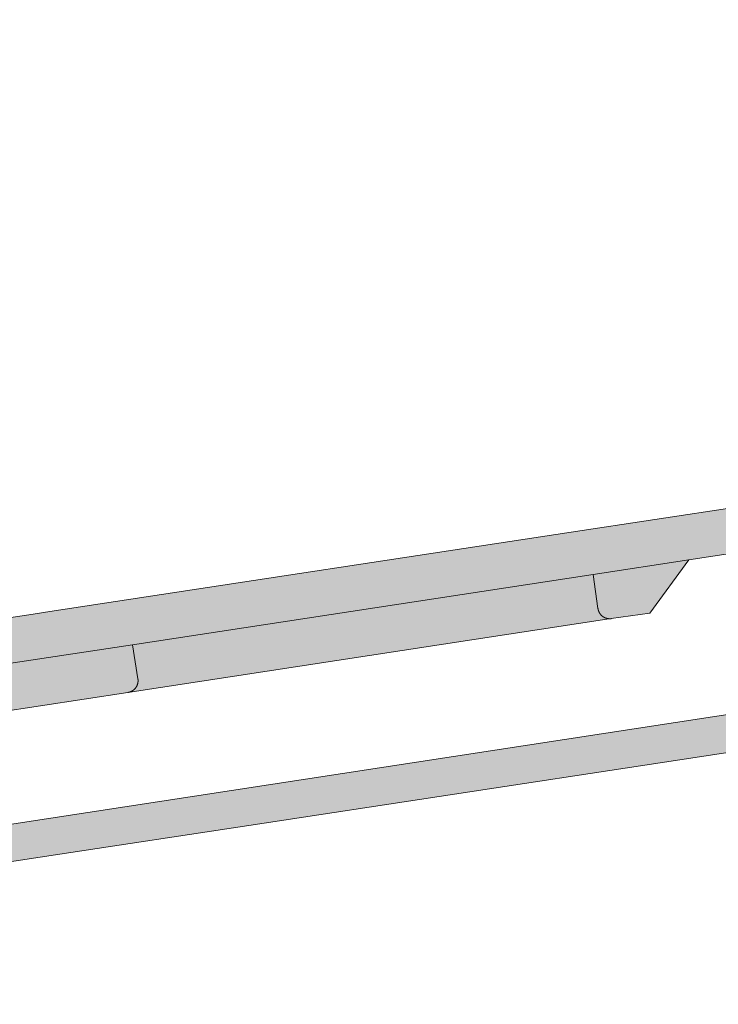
# Model space of a CAD drawing. Extents: x 97094 to 109644, y 463509 to 471969.
# Tile 180 of 256: x 103057 to 103083, y 468591 to 468629. Entities that reach past the tile are written whole.
import ezdxf

# ---------------------------------------------------------------- set-up
doc = ezdxf.new("R2010")
doc.units = 0
doc.layers.add('109 Onkruidbestrijding elementen', color=6, linetype='Continuous', lineweight=20, true_color=0xff00ff)

msp = doc.modelspace()

# ---------------------------------------------------------------- hatches: boundary and pattern name
at = {"layer": '109 Onkruidbestrijding elementen', "true_color": 0xff00ff}
for points in [[(103267.585, 468638.032), (103261.018, 468637.018), (103256.162, 468636.268), (103249.203, 468635.193), (103230.547, 468632.327), (103229.061, 468632.053), (103210.452, 468629.208), (103203.878, 468628.206), (103198.685, 468627.415), (103192.047, 468626.403), (103173.428, 468623.556), (103171.937, 468623.324), (103153.262, 468620.441), (103146.33, 468619.372), (103141.316, 468618.599), (103134.878, 468617.606), (103116.355, 468614.776), (103114.768, 468614.514), (103096.167, 468611.681), (103089.628, 468610.68), (103084.134, 468609.839), (103077.713, 468608.856), (103059.066, 468606.022), (103057.558, 468605.793), (103057.252, 468605.747), (103038.285, 468602.864), (103038.254, 468602.866), (103038.222, 468602.868), (103038.191, 468602.871), (103038.16, 468602.875), (103038.129, 468602.879), (103038.098, 468602.884), (103038.067, 468602.889), (103038.036, 468602.894), (103038.005, 468602.9), (103037.975, 468602.907), (103037.944, 468602.914), (103037.914, 468602.922), (103037.884, 468602.93), (103037.853, 468602.939), (103037.823, 468602.948), (103037.794, 468602.958), (103037.764, 468602.968), (103037.734, 468602.978), (103037.705, 468602.99), (103037.676, 468603.001), (103037.647, 468603.013), (103037.618, 468603.026), (103037.59, 468603.039), (103037.562, 468603.053), (103037.534, 468603.067), (103037.506, 468603.081), (103037.478, 468603.096), (103037.451, 468603.112), (103037.424, 468603.127), (103037.397, 468603.144), (103037.371, 468603.161), (103037.344, 468603.178), (103037.319, 468603.195), (103037.293, 468603.214), (103037.268, 468603.232), (103037.243, 468603.251), (103037.218, 468603.27), (103037.194, 468603.29), (103037.17, 468603.31), (103037.146, 468603.331), (103037.123, 468603.352), (103037.1, 468603.373), (103037.077, 468603.395), (103037.055, 468603.417), (103037.033, 468603.439), (103037.011, 468603.462), (103036.99, 468603.485), (103036.97, 468603.509), (103036.949, 468603.533), (103036.929, 468603.557), (103036.91, 468603.582), (103036.891, 468603.606), (103036.872, 468603.632), (103036.854, 468603.657), (103036.836, 468603.683), (103036.818, 468603.709), (103036.802, 468603.735), (103036.785, 468603.762), (103036.982, 468601.426), (103037.031, 468601.404), (103037.081, 468601.383), (103037.131, 468601.363), (103037.181, 468601.344), (103037.232, 468601.325), (103037.283, 468601.308), (103037.334, 468601.291), (103037.385, 468601.275), (103037.437, 468601.26), (103037.489, 468601.246), (103037.541, 468601.233), (103037.593, 468601.22), (103037.646, 468601.209), (103037.699, 468601.198), (103037.752, 468601.189), (103037.805, 468601.18), (103037.858, 468601.172), (103037.912, 468601.165), (103037.965, 468601.159), (103038.019, 468601.153), (103038.072, 468601.149), (103038.126, 468601.146), (103038.18, 468601.143), (103038.234, 468601.141), (103038.288, 468601.141), (103038.341, 468601.141), (103038.395, 468601.142), (103038.449, 468601.144), (103038.503, 468601.147), (103038.557, 468601.151), (103038.61, 468601.155), (103038.664, 468601.161), (103038.717, 468601.167), (103038.771, 468601.175), (103038.824, 468601.183), (103038.877, 468601.192), (103038.93, 468601.202), (103038.982, 468601.213), (103039.035, 468601.225), (103040.214, 468601.417), (103042.054, 468601.642), (103053.349, 468603.402), (103060.897, 468604.543), (103078.562, 468607.242), (103082.231, 468607.8), (103108.297, 468611.771), (103111.96, 468612.333), (103135.178, 468615.904), (103138.824, 468616.459), (103169.354, 468621.163), (103172.97, 468621.711), (103196.168, 468625.26), (103199.142, 468625.725), (103216.402, 468628.368), (103220.068, 468628.933), (103249.205, 468633.439), (103255.377, 468634.404), (103267.802, 468636.317), (103281.61, 468638.226), (103288.718, 468639.371), (103288.797, 468639.384), (103288.876, 468639.399), (103288.954, 468639.415), (103289.033, 468639.433), (103289.111, 468639.451), (103289.188, 468639.471), (103289.265, 468639.493), (103289.342, 468639.515), (103289.419, 468639.539), (103289.495, 468639.564), (103289.571, 468639.591), (103289.646, 468639.619), (103289.721, 468639.648), (103289.795, 468639.678), (103289.869, 468639.709), (103289.942, 468639.742), (103290.014, 468639.776), (103290.086, 468639.811), (103290.158, 468639.847), (103290.229, 468639.885), (103290.299, 468639.924), (103290.368, 468639.964), (103290.437, 468640.005), (103290.505, 468640.047), (103290.573, 468640.09), (103290.639, 468640.135), (103290.705, 468640.18), (103290.771, 468640.227), (103290.835, 468640.275), (103290.898, 468640.324), (103290.961, 468640.374), (103291.023, 468640.425), (103291.084, 468640.477), (103291.144, 468640.53), (103291.203, 468640.584), (103291.262, 468640.639), (103291.319, 468640.695), (103291.375, 468640.752), (103291.431, 468640.81), (103291.485, 468640.868), (103291.539, 468640.928), (103291.591, 468640.989), (103291.643, 468641.05), (103291.693, 468641.113), (103291.742, 468641.176), (103291.791, 468641.24), (103291.838, 468641.305), (103291.884, 468641.37), (103291.929, 468641.437), (103291.973, 468641.504), (103292.016, 468641.571), (103292.057, 468641.64), (103292.098, 468641.709), (103292.137, 468641.779), (103292.175, 468641.85), (103292.212, 468641.921), (103292.248, 468641.993), (103292.282, 468642.065), (103286.196, 468640.924), (103267.585, 468638.032)], [(103275.99, 468631.315), (103273.58, 468630.96), (103268.323, 468630.187), (103262.755, 468629.356), (103259.157, 468628.775), (103217.223, 468622.348), (103213.644, 468621.735), (103207.871, 468620.891), (103204.264, 468620.335), (103169.904, 468615.07), (103166.256, 468614.495), (103154.556, 468612.706), (103140.053, 468610.481), (103109.701, 468605.835), (103106.029, 468605.276), (103087.971, 468602.514), (103084.558, 468601.998), (103040.731, 468595.3), (103040.66, 468595.288), (103040.588, 468595.276), (103040.517, 468595.262), (103040.446, 468595.247), (103040.376, 468595.23), (103040.305, 468595.213), (103040.236, 468595.194), (103040.166, 468595.174), (103040.097, 468595.153), (103040.028, 468595.131), (103039.959, 468595.108), (103039.891, 468595.083), (103039.823, 468595.057), (103039.756, 468595.031), (103039.689, 468595.003), (103039.623, 468594.973), (103039.557, 468594.943), (103039.492, 468594.912), (103039.427, 468594.88), (103039.363, 468594.846), (103039.299, 468594.812), (103039.236, 468594.776), (103039.174, 468594.739), (103039.112, 468594.701), (103039.051, 468594.663), (103038.99, 468594.623), (103038.93, 468594.582), (103038.871, 468594.54), (103038.813, 468594.497), (103038.755, 468594.454), (103038.698, 468594.409), (103038.642, 468594.363), (103038.587, 468594.316), (103038.532, 468594.269), (103038.478, 468594.22), (103038.425, 468594.171), (103038.373, 468594.121), (103038.322, 468594.069), (103038.272, 468594.017), (103038.222, 468593.965), (103038.173, 468593.911), (103038.126, 468593.856), (103038.079, 468593.801), (103038.515, 468590.767), (103038.511, 468590.815), (103038.507, 468590.863), (103038.504, 468590.911), (103038.502, 468590.959), (103038.501, 468591.007), (103038.5, 468591.055), (103038.501, 468591.103), (103038.502, 468591.151), (103038.504, 468591.199), (103038.506, 468591.246), (103038.51, 468591.294), (103038.514, 468591.342), (103038.52, 468591.39), (103038.525, 468591.437), (103038.532, 468591.485), (103038.54, 468591.532), (103038.548, 468591.58), (103038.557, 468591.627), (103038.567, 468591.674), (103038.578, 468591.721), (103038.589, 468591.767), (103038.602, 468591.814), (103038.615, 468591.86), (103038.628, 468591.906), (103038.643, 468591.952), (103038.658, 468591.997), (103038.674, 468592.042), (103038.691, 468592.087), (103038.709, 468592.132), (103038.727, 468592.176), (103038.746, 468592.22), (103038.766, 468592.264), (103038.786, 468592.307), (103038.808, 468592.351), (103038.83, 468592.393), (103038.852, 468592.436), (103038.876, 468592.477), (103038.9, 468592.519), (103038.925, 468592.56), (103038.95, 468592.601), (103038.976, 468592.641), (103039.003, 468592.681), (103039.03, 468592.72), (103039.059, 468592.759), (103039.087, 468592.798), (103039.117, 468592.836), (103039.147, 468592.873), (103039.177, 468592.91), (103039.209, 468592.946), (103039.241, 468592.982), (103039.273, 468593.018), (103039.306, 468593.052), (103039.34, 468593.087), (103039.374, 468593.12), (103039.409, 468593.154), (103039.444, 468593.186), (103039.48, 468593.218), (103039.516, 468593.249), (103039.553, 468593.28), (103039.59, 468593.31), (103039.628, 468593.34), (103039.667, 468593.368), (103039.706, 468593.397), (103039.745, 468593.424), (103039.785, 468593.451), (103039.825, 468593.477), (103039.866, 468593.503), (103039.907, 468593.528), (103039.948, 468593.552), (103039.99, 468593.575), (103040.032, 468593.598), (103040.075, 468593.62), (103040.118, 468593.641), (103040.161, 468593.662), (103040.205, 468593.682), (103040.249, 468593.701), (103040.293, 468593.719), (103040.338, 468593.737), (103040.383, 468593.754), (103040.428, 468593.77), (103040.474, 468593.785), (103040.519, 468593.8), (103040.565, 468593.814), (103040.611, 468593.827), (103040.658, 468593.839), (103040.704, 468593.851), (103040.751, 468593.862), (103040.798, 468593.872), (103040.845, 468593.881), (103040.893, 468593.889), (103040.94, 468593.897), (103058.115, 468596.517), (103065.36, 468597.622), (103081.126, 468600.027), (103142.744, 468609.426), (103150.936, 468610.689), (103268.579, 468628.816), (103293.058, 468632.35), (103313.855, 468634.176), (103313.932, 468634.182), (103314.009, 468634.187), (103314.087, 468634.191), (103314.164, 468634.193), (103314.241, 468634.194), (103314.319, 468634.193), (103314.396, 468634.192), (103314.473, 468634.189), (103314.551, 468634.185), (103314.628, 468634.179), (103314.705, 468634.173), (103314.782, 468634.165), (103314.859, 468634.155), (103314.935, 468634.145), (103315.012, 468634.133), (103315.088, 468634.12), (103315.164, 468634.106), (103315.24, 468634.09), (103315.315, 468634.073), (103315.39, 468634.055), (103315.465, 468634.036), (103315.54, 468634.015), (103315.614, 468633.993), (103315.688, 468633.97), (103315.761, 468633.946), (103315.834, 468633.921), (103315.907, 468633.894), (103315.979, 468633.866), (103316.051, 468633.837), (103316.122, 468633.806), (103316.193, 468633.775), (103316.263, 468633.742), (103316.332, 468633.709), (103316.401, 468633.674), (103316.47, 468633.638), (103316.538, 468633.6), (103316.605, 468633.562), (103316.671, 468633.523), (103316.737, 468633.482), (103316.803, 468633.44), (103316.867, 468633.398), (103316.931, 468633.354), (103316.994, 468633.309), (103317.056, 468633.263), (103317.118, 468633.216), (103317.178, 468633.168), (103317.238, 468633.119), (103317.297, 468633.07), (103317.356, 468633.019), (103317.413, 468632.967), (103317.47, 468632.914), (103317.525, 468632.86), (103317.58, 468632.806), (103317.634, 468632.75), (103317.687, 468632.694), (103317.739, 468632.636), (103317.79, 468632.578), (103317.84, 468632.519), (103317.889, 468632.46), (103317.937, 468632.399), (103317.984, 468632.337), (103318.03, 468632.275), (103318.075, 468632.212), (103318.119, 468632.149), (103318.162, 468632.084), (103318.204, 468632.019), (103318.245, 468631.953), (103318.284, 468631.887), (103318.323, 468631.82), (103318.36, 468631.752), (103318.396, 468631.684), (103318.431, 468631.615), (103318.465, 468631.545), (103318.498, 468631.475), (103318.53, 468631.405), (103318.56, 468631.334), (103318.59, 468631.262), (103318.618, 468631.19), (103318.645, 468631.117), (103318.67, 468631.044), (103318.695, 468630.971), (103318.718, 468630.897), (103318.74, 468630.823), (103318.761, 468630.749), (103318.78, 468630.674), (103318.799, 468630.599), (103318.816, 468630.523), (103318.832, 468630.447), (103318.846, 468630.371), (103318.859, 468630.295), (103318.871, 468630.219), (103318.882, 468630.142), (103318.892, 468630.065), (103318.9, 468629.988), (103318.907, 468629.911), (103318.912, 468629.834), (103318.917, 468629.757), (103318.92, 468629.68), (103318.922, 468629.602), (103318.922, 468629.525), (103318.92, 468628.603), (103318.866, 468628.021), (103319.804, 468630.103), (103320.195, 468631.307), (103320.162, 468631.406), (103320.128, 468631.504), (103320.092, 468631.601), (103320.055, 468631.698), (103320.015, 468631.794), (103319.975, 468631.89), (103319.932, 468631.985), (103319.888, 468632.079), (103319.843, 468632.172), (103319.796, 468632.265), (103319.747, 468632.356), (103319.697, 468632.447), (103319.645, 468632.538), (103319.592, 468632.627), (103319.537, 468632.715), (103319.481, 468632.802), (103319.424, 468632.889), (103319.364, 468632.974), (103319.304, 468633.059), (103319.242, 468633.142), (103319.179, 468633.225), (103319.114, 468633.306), (103319.048, 468633.386), (103318.981, 468633.465), (103318.912, 468633.543), (103318.842, 468633.62), (103318.771, 468633.696), (103318.699, 468633.77), (103318.625, 468633.843), (103318.55, 468633.915), (103318.474, 468633.986), (103318.396, 468634.055), (103318.318, 468634.123), (103318.238, 468634.19), (103318.158, 468634.255), (103318.076, 468634.32), (103317.993, 468634.382), (103317.909, 468634.443), (103317.824, 468634.503), (103317.738, 468634.562), (103317.651, 468634.619), (103317.564, 468634.674), (103317.475, 468634.728), (103317.385, 468634.781), (103317.295, 468634.832), (103317.204, 468634.881), (103317.111, 468634.929), (103317.018, 468634.976), (103316.925, 468635.021), (103316.83, 468635.064), (103316.735, 468635.106), (103316.639, 468635.146), (103316.543, 468635.184), (103316.446, 468635.221), (103316.348, 468635.256), (103316.25, 468635.29), (103316.151, 468635.322), (103316.051, 468635.352), (103315.952, 468635.38), (103315.851, 468635.407), (103315.75, 468635.433), (103315.649, 468635.456), (103315.548, 468635.478), (103315.446, 468635.498), (103315.344, 468635.517), (103315.241, 468635.533), (103315.138, 468635.548), (103315.035, 468635.561), (103314.932, 468635.573), (103314.829, 468635.583), (103314.725, 468635.591), (103314.621, 468635.597), (103314.518, 468635.602), (103314.414, 468635.605), (103314.31, 468635.606), (103314.206, 468635.605), (103314.102, 468635.603), (103313.998, 468635.598), (103313.895, 468635.593), (103313.791, 468635.585), (103290.591, 468633.547), (103286.926, 468632.923), (103275.99, 468631.315)], [(103078.562, 468607.242), (103078.744, 468605.934), (103078.745, 468605.927), (103078.746, 468605.919), (103078.748, 468605.912), (103078.749, 468605.904), (103078.751, 468605.897), (103078.753, 468605.89), (103078.755, 468605.882), (103078.757, 468605.875), (103078.759, 468605.868), (103078.761, 468605.861), (103078.763, 468605.853), (103078.766, 468605.846), (103078.768, 468605.839), (103078.771, 468605.832), (103078.774, 468605.825), (103078.777, 468605.818), (103078.78, 468605.811), (103078.783, 468605.804), (103078.786, 468605.798), (103078.79, 468605.791), (103078.793, 468605.784), (103078.797, 468605.778), (103078.801, 468605.771), (103078.804, 468605.764), (103078.808, 468605.758), (103078.812, 468605.752), (103078.817, 468605.745), (103078.821, 468605.739), (103078.825, 468605.733), (103078.83, 468605.727), (103078.834, 468605.721), (103078.839, 468605.715), (103078.844, 468605.709), (103078.848, 468605.703), (103078.853, 468605.698), (103078.858, 468605.692), (103078.864, 468605.686), (103078.869, 468605.681), (103078.874, 468605.676), (103078.88, 468605.67), (103078.885, 468605.665), (103078.891, 468605.66), (103078.896, 468605.655), (103078.902, 468605.65), (103078.908, 468605.645), (103078.914, 468605.641), (103078.92, 468605.636), (103078.926, 468605.631), (103078.932, 468605.627), (103078.938, 468605.623), (103078.944, 468605.619), (103078.951, 468605.614), (103078.957, 468605.61), (103078.964, 468605.607), (103078.97, 468605.603), (103078.977, 468605.599), (103078.983, 468605.596), (103078.99, 468605.592), (103078.997, 468605.589), (103079.004, 468605.585), (103079.011, 468605.582), (103079.017, 468605.579), (103079.024, 468605.576), (103079.031, 468605.574), (103079.038, 468605.571), (103079.046, 468605.569), (103079.053, 468605.566), (103079.06, 468605.564), (103079.067, 468605.562), (103079.074, 468605.56), (103079.082, 468605.558), (103079.089, 468605.556), (103079.096, 468605.554), (103079.104, 468605.553), (103079.111, 468605.551), (103079.119, 468605.55), (103079.126, 468605.549), (103079.134, 468605.547), (103079.141, 468605.546), (103079.149, 468605.546), (103079.156, 468605.545), (103079.164, 468605.544), (103079.171, 468605.544), (103079.179, 468605.544), (103079.186, 468605.543), (103079.194, 468605.543), (103079.201, 468605.543), (103079.209, 468605.543), (103079.216, 468605.544), (103079.224, 468605.544), (103079.231, 468605.545), (103079.239, 468605.545), (103079.247, 468605.546), (103079.254, 468605.547), (103080.732, 468605.752), (103082.231, 468607.8), (103078.562, 468607.242)], [(103060.725, 468602.72), (103079.254, 468605.547), (103079.247, 468605.546), (103079.239, 468605.545), (103079.231, 468605.545), (103079.224, 468605.544), (103079.216, 468605.544), (103079.209, 468605.543), (103079.201, 468605.543), (103079.194, 468605.543), (103079.186, 468605.543), (103079.179, 468605.544), (103079.171, 468605.544), (103079.164, 468605.544), (103079.156, 468605.545), (103079.149, 468605.546), (103079.141, 468605.546), (103079.134, 468605.547), (103079.126, 468605.549), (103079.119, 468605.55), (103079.111, 468605.551), (103079.104, 468605.553), (103079.096, 468605.554), (103079.089, 468605.556), (103079.082, 468605.558), (103079.074, 468605.56), (103079.067, 468605.562), (103079.06, 468605.564), (103079.053, 468605.566), (103079.046, 468605.569), (103079.038, 468605.571), (103079.031, 468605.574), (103079.024, 468605.576), (103079.017, 468605.579), (103079.011, 468605.582), (103079.004, 468605.585), (103078.997, 468605.589), (103078.99, 468605.592), (103078.983, 468605.596), (103078.977, 468605.599), (103078.97, 468605.603), (103078.964, 468605.607), (103078.957, 468605.61), (103078.951, 468605.614), (103078.944, 468605.619), (103078.938, 468605.623), (103078.932, 468605.627), (103078.926, 468605.631), (103078.92, 468605.636), (103078.914, 468605.641), (103078.908, 468605.645), (103078.902, 468605.65), (103078.896, 468605.655), (103078.891, 468605.66), (103078.885, 468605.665), (103078.88, 468605.67), (103078.874, 468605.676), (103078.869, 468605.681), (103078.864, 468605.686), (103078.858, 468605.692), (103078.853, 468605.698), (103078.848, 468605.703), (103078.844, 468605.709), (103078.839, 468605.715), (103078.834, 468605.721), (103078.83, 468605.727), (103078.825, 468605.733), (103078.821, 468605.739), (103078.817, 468605.745), (103078.812, 468605.752), (103078.808, 468605.758), (103078.804, 468605.764), (103078.801, 468605.771), (103078.797, 468605.778), (103078.793, 468605.784), (103078.79, 468605.791), (103078.786, 468605.798), (103078.783, 468605.804), (103078.78, 468605.811), (103078.777, 468605.818), (103078.774, 468605.825), (103078.771, 468605.832), (103078.768, 468605.839), (103078.766, 468605.846), (103078.763, 468605.853), (103078.761, 468605.861), (103078.759, 468605.868), (103078.757, 468605.875), (103078.755, 468605.882), (103078.753, 468605.89), (103078.751, 468605.897), (103078.749, 468605.904), (103078.748, 468605.912), (103078.746, 468605.919), (103078.745, 468605.927), (103078.744, 468605.934), (103078.562, 468607.242), (103060.897, 468604.543), (103061.107, 468603.244), (103061.108, 468603.236), (103061.109, 468603.229), (103061.11, 468603.221), (103061.111, 468603.214), (103061.111, 468603.206), (103061.112, 468603.199), (103061.112, 468603.191), (103061.112, 468603.184), (103061.113, 468603.176), (103061.113, 468603.168), (103061.112, 468603.161), (103061.112, 468603.153), (103061.112, 468603.146), (103061.111, 468603.138), (103061.111, 468603.131), (103061.11, 468603.123), (103061.109, 468603.115), (103061.108, 468603.108), (103061.107, 468603.1), (103061.106, 468603.093), (103061.104, 468603.086), (103061.103, 468603.078), (103061.101, 468603.071), (103061.099, 468603.063), (103061.098, 468603.056), (103061.096, 468603.049), (103061.093, 468603.041), (103061.091, 468603.034), (103061.089, 468603.027), (103061.086, 468603.02), (103061.084, 468603.013), (103061.081, 468603.006), (103061.078, 468602.998), (103061.075, 468602.991), (103061.072, 468602.985), (103061.069, 468602.978), (103061.066, 468602.971), (103061.062, 468602.964), (103061.059, 468602.957), (103061.055, 468602.951), (103061.052, 468602.944), (103061.048, 468602.937), (103061.044, 468602.931), (103061.04, 468602.925), (103061.036, 468602.918), (103061.031, 468602.912), (103061.027, 468602.906), (103061.023, 468602.9), (103061.018, 468602.894), (103061.013, 468602.888), (103061.009, 468602.882), (103061.004, 468602.876), (103060.999, 468602.87), (103060.994, 468602.864), (103060.989, 468602.859), (103060.983, 468602.853), (103060.978, 468602.848), (103060.973, 468602.843), (103060.967, 468602.838), (103060.961, 468602.832), (103060.956, 468602.827), (103060.95, 468602.822), (103060.944, 468602.818), (103060.938, 468602.813), (103060.932, 468602.808), (103060.926, 468602.804), (103060.92, 468602.799), (103060.914, 468602.795), (103060.908, 468602.791), (103060.901, 468602.786), (103060.895, 468602.782), (103060.888, 468602.779), (103060.882, 468602.775), (103060.875, 468602.771), (103060.868, 468602.767), (103060.862, 468602.764), (103060.855, 468602.761), (103060.848, 468602.757), (103060.841, 468602.754), (103060.834, 468602.751), (103060.827, 468602.748), (103060.82, 468602.745), (103060.813, 468602.743), (103060.806, 468602.74), (103060.799, 468602.738), (103060.791, 468602.735), (103060.784, 468602.733), (103060.777, 468602.731), (103060.77, 468602.729), (103060.762, 468602.727), (103060.755, 468602.726), (103060.747, 468602.724), (103060.74, 468602.723), (103060.732, 468602.721), (103060.725, 468602.72)], [(103053.349, 468603.402), (103053.606, 468602.032), (103053.607, 468602.025), (103053.609, 468602.018), (103053.61, 468602.012), (103053.612, 468602.005), (103053.614, 468601.998), (103053.616, 468601.992), (103053.618, 468601.985), (103053.62, 468601.978), (103053.622, 468601.972), (103053.624, 468601.965), (103053.627, 468601.959), (103053.629, 468601.952), (103053.632, 468601.946), (103053.635, 468601.94), (103053.638, 468601.933), (103053.641, 468601.927), (103053.644, 468601.921), (103053.647, 468601.915), (103053.65, 468601.909), (103053.654, 468601.903), (103053.657, 468601.897), (103053.661, 468601.891), (103053.665, 468601.885), (103053.668, 468601.879), (103053.672, 468601.873), (103053.676, 468601.868), (103053.68, 468601.862), (103053.684, 468601.856), (103053.689, 468601.851), (103053.693, 468601.846), (103053.697, 468601.84), (103053.702, 468601.835), (103053.707, 468601.83), (103053.711, 468601.825), (103053.716, 468601.82), (103053.721, 468601.815), (103053.726, 468601.81), (103053.731, 468601.805), (103053.736, 468601.8), (103053.741, 468601.796), (103053.746, 468601.791), (103053.752, 468601.787), (103053.757, 468601.783), (103053.763, 468601.778), (103053.768, 468601.774), (103053.774, 468601.77), (103053.779, 468601.766), (103053.785, 468601.762), (103053.791, 468601.759), (103053.797, 468601.755), (103053.803, 468601.751), (103053.809, 468601.748), (103053.815, 468601.744), (103053.821, 468601.741), (103053.827, 468601.738), (103053.833, 468601.735), (103053.84, 468601.732), (103053.846, 468601.729), (103053.852, 468601.726), (103053.859, 468601.724), (103053.865, 468601.721), (103053.872, 468601.719), (103053.878, 468601.716), (103053.885, 468601.714), (103053.891, 468601.712), (103053.898, 468601.71), (103053.904, 468601.708), (103053.911, 468601.706), (103053.918, 468601.705), (103053.925, 468601.703), (103053.931, 468601.702), (103053.938, 468601.7), (103053.945, 468601.699), (103053.952, 468601.698), (103053.959, 468601.697), (103053.966, 468601.696), (103053.973, 468601.695), (103053.979, 468601.695), (103053.986, 468601.694), (103053.993, 468601.694), (103054, 468601.693), (103054.007, 468601.693), (103054.014, 468601.693), (103060.725, 468602.72), (103060.732, 468602.721), (103060.74, 468602.723), (103060.747, 468602.724), (103060.755, 468602.726), (103060.762, 468602.727), (103060.77, 468602.729), (103060.777, 468602.731), (103060.784, 468602.733), (103060.791, 468602.735), (103060.799, 468602.738), (103060.806, 468602.74), (103060.813, 468602.743), (103060.82, 468602.745), (103060.827, 468602.748), (103060.834, 468602.751), (103060.841, 468602.754), (103060.848, 468602.757), (103060.855, 468602.761), (103060.862, 468602.764), (103060.868, 468602.767), (103060.875, 468602.771), (103060.882, 468602.775), (103060.888, 468602.779), (103060.895, 468602.782), (103060.901, 468602.786), (103060.908, 468602.791), (103060.914, 468602.795), (103060.92, 468602.799), (103060.926, 468602.804), (103060.932, 468602.808), (103060.938, 468602.813), (103060.944, 468602.818), (103060.95, 468602.822), (103060.956, 468602.827), (103060.961, 468602.832), (103060.967, 468602.838), (103060.973, 468602.843), (103060.978, 468602.848), (103060.983, 468602.853), (103060.989, 468602.859), (103060.994, 468602.864), (103060.999, 468602.87), (103061.004, 468602.876), (103061.009, 468602.882), (103061.013, 468602.888), (103061.018, 468602.894), (103061.023, 468602.9), (103061.027, 468602.906), (103061.031, 468602.912), (103061.036, 468602.918), (103061.04, 468602.925), (103061.044, 468602.931), (103061.048, 468602.937), (103061.052, 468602.944), (103061.055, 468602.951), (103061.059, 468602.957), (103061.062, 468602.964), (103061.066, 468602.971), (103061.069, 468602.978), (103061.072, 468602.985), (103061.075, 468602.991), (103061.078, 468602.998), (103061.081, 468603.006), (103061.084, 468603.013), (103061.086, 468603.02), (103061.089, 468603.027), (103061.091, 468603.034), (103061.093, 468603.041), (103061.096, 468603.049), (103061.098, 468603.056), (103061.099, 468603.063), (103061.101, 468603.071), (103061.103, 468603.078), (103061.104, 468603.086), (103061.106, 468603.093), (103061.107, 468603.1), (103061.108, 468603.108), (103061.109, 468603.115), (103061.11, 468603.123), (103061.111, 468603.131), (103061.111, 468603.138), (103061.112, 468603.146), (103061.112, 468603.153), (103061.112, 468603.161), (103061.113, 468603.168), (103061.113, 468603.176), (103061.112, 468603.184), (103061.112, 468603.191), (103061.112, 468603.199), (103061.111, 468603.206), (103061.111, 468603.214), (103061.11, 468603.221), (103061.109, 468603.229), (103061.108, 468603.236), (103061.107, 468603.244), (103060.897, 468604.543), (103053.349, 468603.402)]]:
    msp.add_hatch(color=6, dxfattribs=at).paths.add_polyline_path(points)

# ---------------------------------------------------------------- linework, layer by layer
at = {"layer": '109 Onkruidbestrijding elementen', "color": 3, "true_color": 0x00ff00}
for points in [[(103053.349, 468603.402), (103060.897, 468604.543), (103078.562, 468607.242), (103082.231, 468607.8), (103108.297, 468611.771)], [(103084.134, 468609.839), (103077.713, 468608.856), (103059.066, 468606.022), (103057.558, 468605.793), (103057.252, 468605.747), (103038.285, 468602.864)], [(103040.94, 468593.897), (103058.115, 468596.517), (103065.36, 468597.622), (103081.126, 468600.027), (103142.744, 468609.426)], [(103054.014, 468601.693), (103060.725, 468602.72), (103060.732, 468602.721), (103060.74, 468602.723), (103060.747, 468602.724), (103060.755, 468602.726), (103060.762, 468602.727), (103060.77, 468602.729), (103060.777, 468602.731), (103060.784, 468602.733), (103060.791, 468602.735), (103060.799, 468602.738), (103060.806, 468602.74), (103060.813, 468602.743), (103060.82, 468602.745), (103060.827, 468602.748), (103060.834, 468602.751), (103060.841, 468602.754), (103060.848, 468602.757), (103060.855, 468602.761), (103060.862, 468602.764), (103060.868, 468602.767), (103060.875, 468602.771), (103060.882, 468602.775), (103060.888, 468602.779), (103060.895, 468602.782), (103060.901, 468602.786), (103060.908, 468602.791), (103060.914, 468602.795), (103060.92, 468602.799), (103060.926, 468602.804), (103060.932, 468602.808), (103060.938, 468602.813), (103060.944, 468602.818), (103060.95, 468602.822), (103060.956, 468602.827), (103060.961, 468602.832), (103060.967, 468602.838), (103060.973, 468602.843), (103060.978, 468602.848), (103060.983, 468602.853), (103060.989, 468602.859), (103060.994, 468602.864), (103060.999, 468602.87), (103061.004, 468602.876), (103061.009, 468602.882), (103061.013, 468602.888), (103061.018, 468602.894), (103061.023, 468602.9), (103061.027, 468602.906), (103061.031, 468602.912), (103061.036, 468602.918), (103061.04, 468602.925), (103061.044, 468602.931), (103061.048, 468602.937), (103061.052, 468602.944), (103061.055, 468602.951), (103061.059, 468602.957), (103061.062, 468602.964), (103061.066, 468602.971), (103061.069, 468602.978), (103061.072, 468602.985), (103061.075, 468602.991), (103061.078, 468602.998), (103061.081, 468603.006), (103061.084, 468603.013), (103061.086, 468603.02), (103061.089, 468603.027), (103061.091, 468603.034), (103061.093, 468603.041), (103061.096, 468603.049), (103061.098, 468603.056), (103061.099, 468603.063), (103061.101, 468603.071), (103061.103, 468603.078), (103061.104, 468603.086), (103061.106, 468603.093), (103061.107, 468603.1), (103061.108, 468603.108), (103061.109, 468603.115), (103061.11, 468603.123), (103061.111, 468603.131), (103061.111, 468603.138), (103061.112, 468603.146), (103061.112, 468603.153), (103061.112, 468603.161), (103061.113, 468603.168), (103061.113, 468603.176), (103061.112, 468603.184), (103061.112, 468603.191), (103061.112, 468603.199), (103061.111, 468603.206), (103061.111, 468603.214), (103061.11, 468603.221), (103061.109, 468603.229), (103061.108, 468603.236), (103061.107, 468603.244), (103060.897, 468604.543), (103053.349, 468603.402)], [(103084.558, 468601.998), (103040.731, 468595.3)]]:
    msp.add_lwpolyline(points, dxfattribs=at)
for points in [[(103078.562, 468607.242), (103078.744, 468605.934), (103078.745, 468605.927), (103078.746, 468605.919), (103078.748, 468605.912), (103078.749, 468605.904), (103078.751, 468605.897), (103078.753, 468605.89), (103078.755, 468605.882), (103078.757, 468605.875), (103078.759, 468605.868), (103078.761, 468605.861), (103078.763, 468605.853), (103078.766, 468605.846), (103078.768, 468605.839), (103078.771, 468605.832), (103078.774, 468605.825), (103078.777, 468605.818), (103078.78, 468605.811), (103078.783, 468605.804), (103078.786, 468605.798), (103078.79, 468605.791), (103078.793, 468605.784), (103078.797, 468605.778), (103078.801, 468605.771), (103078.804, 468605.764), (103078.808, 468605.758), (103078.812, 468605.752), (103078.817, 468605.745), (103078.821, 468605.739), (103078.825, 468605.733), (103078.83, 468605.727), (103078.834, 468605.721), (103078.839, 468605.715), (103078.844, 468605.709), (103078.848, 468605.703), (103078.853, 468605.698), (103078.858, 468605.692), (103078.864, 468605.686), (103078.869, 468605.681), (103078.874, 468605.676), (103078.88, 468605.67), (103078.885, 468605.665), (103078.891, 468605.66), (103078.896, 468605.655), (103078.902, 468605.65), (103078.908, 468605.645), (103078.914, 468605.641), (103078.92, 468605.636), (103078.926, 468605.631), (103078.932, 468605.627), (103078.938, 468605.623), (103078.944, 468605.619), (103078.951, 468605.614), (103078.957, 468605.61), (103078.964, 468605.607), (103078.97, 468605.603), (103078.977, 468605.599), (103078.983, 468605.596), (103078.99, 468605.592), (103078.997, 468605.589), (103079.004, 468605.585), (103079.011, 468605.582), (103079.017, 468605.579), (103079.024, 468605.576), (103079.031, 468605.574), (103079.038, 468605.571), (103079.046, 468605.569), (103079.053, 468605.566), (103079.06, 468605.564), (103079.067, 468605.562), (103079.074, 468605.56), (103079.082, 468605.558), (103079.089, 468605.556), (103079.096, 468605.554), (103079.104, 468605.553), (103079.111, 468605.551), (103079.119, 468605.55), (103079.126, 468605.549), (103079.134, 468605.547), (103079.141, 468605.546), (103079.149, 468605.546), (103079.156, 468605.545), (103079.164, 468605.544), (103079.171, 468605.544), (103079.179, 468605.544), (103079.186, 468605.543), (103079.194, 468605.543), (103079.201, 468605.543), (103079.209, 468605.543), (103079.216, 468605.544), (103079.224, 468605.544), (103079.231, 468605.545), (103079.239, 468605.545), (103079.247, 468605.546), (103079.254, 468605.547), (103080.732, 468605.752), (103082.231, 468607.8), (103078.562, 468607.242)], [(103060.725, 468602.72), (103079.254, 468605.547), (103079.247, 468605.546), (103079.239, 468605.545), (103079.231, 468605.545), (103079.224, 468605.544), (103079.216, 468605.544), (103079.209, 468605.543), (103079.201, 468605.543), (103079.194, 468605.543), (103079.186, 468605.543), (103079.179, 468605.544), (103079.171, 468605.544), (103079.164, 468605.544), (103079.156, 468605.545), (103079.149, 468605.546), (103079.141, 468605.546), (103079.134, 468605.547), (103079.126, 468605.549), (103079.119, 468605.55), (103079.111, 468605.551), (103079.104, 468605.553), (103079.096, 468605.554), (103079.089, 468605.556), (103079.082, 468605.558), (103079.074, 468605.56), (103079.067, 468605.562), (103079.06, 468605.564), (103079.053, 468605.566), (103079.046, 468605.569), (103079.038, 468605.571), (103079.031, 468605.574), (103079.024, 468605.576), (103079.017, 468605.579), (103079.011, 468605.582), (103079.004, 468605.585), (103078.997, 468605.589), (103078.99, 468605.592), (103078.983, 468605.596), (103078.977, 468605.599), (103078.97, 468605.603), (103078.964, 468605.607), (103078.957, 468605.61), (103078.951, 468605.614), (103078.944, 468605.619), (103078.938, 468605.623), (103078.932, 468605.627), (103078.926, 468605.631), (103078.92, 468605.636), (103078.914, 468605.641), (103078.908, 468605.645), (103078.902, 468605.65), (103078.896, 468605.655), (103078.891, 468605.66), (103078.885, 468605.665), (103078.88, 468605.67), (103078.874, 468605.676), (103078.869, 468605.681), (103078.864, 468605.686), (103078.858, 468605.692), (103078.853, 468605.698), (103078.848, 468605.703), (103078.844, 468605.709), (103078.839, 468605.715), (103078.834, 468605.721), (103078.83, 468605.727), (103078.825, 468605.733), (103078.821, 468605.739), (103078.817, 468605.745), (103078.812, 468605.752), (103078.808, 468605.758), (103078.804, 468605.764), (103078.801, 468605.771), (103078.797, 468605.778), (103078.793, 468605.784), (103078.79, 468605.791), (103078.786, 468605.798), (103078.783, 468605.804), (103078.78, 468605.811), (103078.777, 468605.818), (103078.774, 468605.825), (103078.771, 468605.832), (103078.768, 468605.839), (103078.766, 468605.846), (103078.763, 468605.853), (103078.761, 468605.861), (103078.759, 468605.868), (103078.757, 468605.875), (103078.755, 468605.882), (103078.753, 468605.89), (103078.751, 468605.897), (103078.749, 468605.904), (103078.748, 468605.912), (103078.746, 468605.919), (103078.745, 468605.927), (103078.744, 468605.934), (103078.562, 468607.242), (103060.897, 468604.543), (103061.107, 468603.244), (103061.108, 468603.236), (103061.109, 468603.229), (103061.11, 468603.221), (103061.111, 468603.214), (103061.111, 468603.206), (103061.112, 468603.199), (103061.112, 468603.191), (103061.112, 468603.184), (103061.113, 468603.176), (103061.113, 468603.168), (103061.112, 468603.161), (103061.112, 468603.153), (103061.112, 468603.146), (103061.111, 468603.138), (103061.111, 468603.131), (103061.11, 468603.123), (103061.109, 468603.115), (103061.108, 468603.108), (103061.107, 468603.1), (103061.106, 468603.093), (103061.104, 468603.086), (103061.103, 468603.078), (103061.101, 468603.071), (103061.099, 468603.063), (103061.098, 468603.056), (103061.096, 468603.049), (103061.093, 468603.041), (103061.091, 468603.034), (103061.089, 468603.027), (103061.086, 468603.02), (103061.084, 468603.013), (103061.081, 468603.006), (103061.078, 468602.998), (103061.075, 468602.991), (103061.072, 468602.985), (103061.069, 468602.978), (103061.066, 468602.971), (103061.062, 468602.964), (103061.059, 468602.957), (103061.055, 468602.951), (103061.052, 468602.944), (103061.048, 468602.937), (103061.044, 468602.931), (103061.04, 468602.925), (103061.036, 468602.918), (103061.031, 468602.912), (103061.027, 468602.906), (103061.023, 468602.9), (103061.018, 468602.894), (103061.013, 468602.888), (103061.009, 468602.882), (103061.004, 468602.876), (103060.999, 468602.87), (103060.994, 468602.864), (103060.989, 468602.859), (103060.983, 468602.853), (103060.978, 468602.848), (103060.973, 468602.843), (103060.967, 468602.838), (103060.961, 468602.832), (103060.956, 468602.827), (103060.95, 468602.822), (103060.944, 468602.818), (103060.938, 468602.813), (103060.932, 468602.808), (103060.926, 468602.804), (103060.92, 468602.799), (103060.914, 468602.795), (103060.908, 468602.791), (103060.901, 468602.786), (103060.895, 468602.782), (103060.888, 468602.779), (103060.882, 468602.775), (103060.875, 468602.771), (103060.868, 468602.767), (103060.862, 468602.764), (103060.855, 468602.761), (103060.848, 468602.757), (103060.841, 468602.754), (103060.834, 468602.751), (103060.827, 468602.748), (103060.82, 468602.745), (103060.813, 468602.743), (103060.806, 468602.74), (103060.799, 468602.738), (103060.791, 468602.735), (103060.784, 468602.733), (103060.777, 468602.731), (103060.77, 468602.729), (103060.762, 468602.727), (103060.755, 468602.726), (103060.747, 468602.724), (103060.74, 468602.723), (103060.732, 468602.721), (103060.725, 468602.72)]]:
    msp.add_lwpolyline(points, close=True, dxfattribs=at)

doc.saveas('drawing.dxf')
